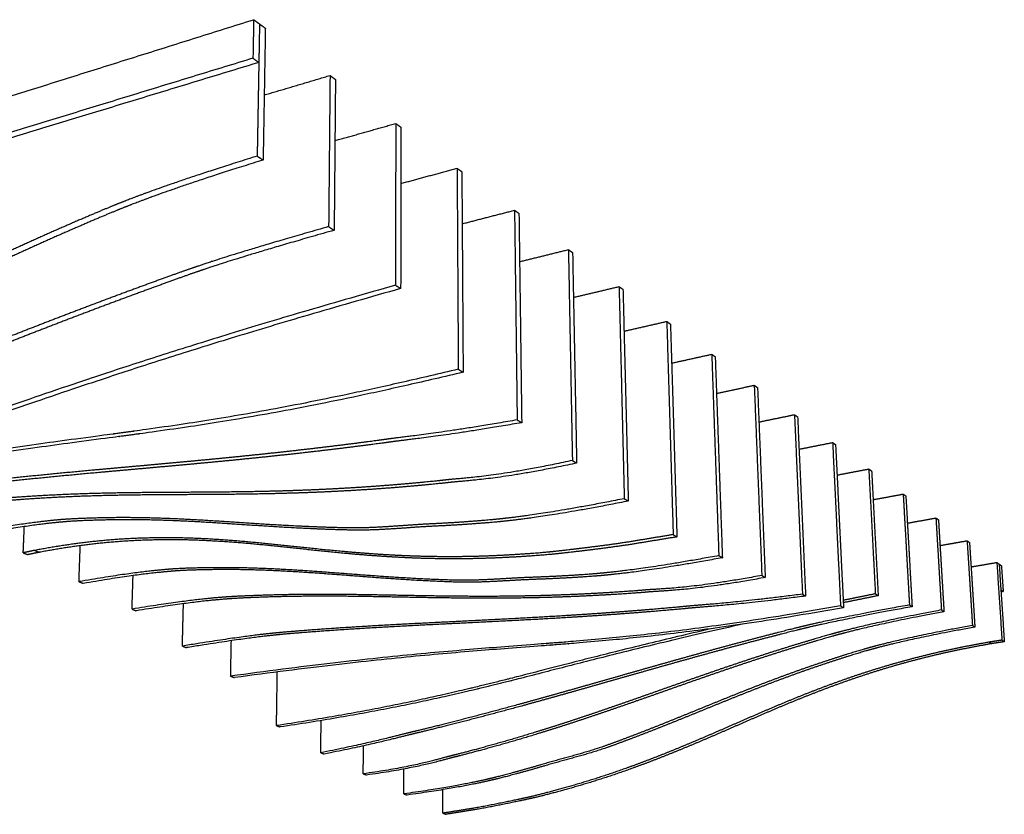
# Model space of a CAD drawing. Header units: centimetres. Extents: x 1837 to 3933, y 103 to 1041.
# Tile 12 of 34: x 2972 to 3052, y 219 to 283. Entities that reach past the tile are written whole.
import ezdxf

# ---------------------------------------------------------------- set-up
doc = ezdxf.new("R2010")
doc.units = ezdxf.units.CM
doc.layers.add('240x240$Visible$Curves$3D', color=7, linetype='Continuous', true_color=0x000000)

msp = doc.modelspace()

# ---------------------------------------------------------------- linework, layer by layer
at = {"layer": '240x240$Visible$Curves$3D'}
for points, weights, degree in [([(2933.374, 264.947), (2959.973, 273.305), (2991.421, 283.188)], [390.692442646, 360.57239986, 330.452357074], 2), ([(2991.421, 283.188), (2991.392, 281.632), (2991.363, 280.069)], [330.452357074, 329.692281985, 328.932206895], 2), ([(2991.421, 283.188), (2991.659, 283.014), (2991.896, 282.841)], [330.452357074, 330.938157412, 331.423957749], 2), ([(2991.896, 282.841), (2991.868, 281.289), (2991.84, 279.729)], [331.423957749, 330.663882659, 329.90380757], 2), ([(2991.896, 282.841), (2992.132, 282.668), (2992.368, 282.496)], [331.423957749, 331.909758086, 332.395558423], 2), ([(2992.368, 282.496), (2992.308, 278.976), (2992.247, 275.42), (2992.186, 271.826)], [332.395558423, 330.672721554, 328.949884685, 327.227047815], 3), ([(2991.363, 280.069), (2959.787, 270.406), (2933.098, 262.24)], [328.932206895, 359.052249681, 389.172292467], 2), ([(2991.363, 280.069), (2991.602, 279.899), (2991.84, 279.729)], [328.932206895, 329.418007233, 329.90380757], 2), ([(2991.84, 279.729), (2960.309, 270.122), (2933.647, 261.997)], [329.90380757, 360.023850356, 390.143893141], 2), ([(2991.84, 279.729), (2991.796, 277.22), (2991.751, 274.691), (2991.706, 272.144)], [329.903739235, 328.68764187, 327.471544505, 326.25544714], 3), ([(2992.276, 277.086), (2994.035, 277.61), (2995.812, 278.138), (2997.605, 278.671)], [348.421225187, 346.803805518, 345.18638585, 343.568966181], 3), ([(2997.605, 278.671), (2997.567, 274.639), (2997.53, 270.56), (2997.491, 266.431)], [343.568966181, 341.542099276, 339.51523237, 337.488365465], 3), ([(2997.605, 278.671), (2997.825, 278.51), (2998.044, 278.35)], [343.568966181, 344.054766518, 344.540566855], 2), ([(2998.044, 278.35), (2998.009, 274.328), (2997.974, 270.258), (2997.939, 266.139)], [344.540566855, 342.51369995, 340.486833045, 338.45996614], 3), ([(2998.001, 273.392), (2999.628, 273.853), (3001.269, 274.317), (3002.924, 274.786)], [360.28508718, 358.761382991, 357.237678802, 355.713974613], 3), ([(3002.924, 274.786), (3002.918, 270.477), (3002.912, 266.112), (3002.905, 261.692)], [355.713974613, 353.484421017, 351.254867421, 349.025313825], 3), ([(3002.924, 274.786), (3003.129, 274.636), (3003.334, 274.487)], [355.713974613, 356.19977495, 356.685575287], 2), ([(3003.334, 274.487), (3003.33, 270.187), (3003.327, 265.833), (3003.323, 261.424)], [356.685575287, 354.456021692, 352.226468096, 349.9969145], 3), ([(2991.706, 272.144), (2984.698, 269.963), (2981.908, 268.861), (2980.442, 268.282)], [326.25544714, 332.342933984, 334.709052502, 335.966441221], 3), ([(2991.706, 272.144), (2991.946, 271.985), (2992.186, 271.826)], [326.25544714, 326.741247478, 327.227047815], 2), ([(2992.186, 271.826), (2985.19, 269.657), (2982.405, 268.56), (2980.941, 267.983)], [327.227047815, 333.314534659, 335.680653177, 336.938041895], 3), ([(3003.33, 269.924), (3004.839, 270.332), (3006.359, 270.743), (3007.892, 271.158)], [372.179595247, 370.73939118, 369.299187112, 367.858983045], 3), ([(3007.892, 271.158), (3007.923, 265.818), (3007.954, 260.395), (3007.987, 254.886)], [367.858983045, 365.021369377, 362.18375571, 359.346142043], 3), ([(3007.892, 271.158), (3008.084, 271.018), (3008.275, 270.878)], [367.858983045, 368.344783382, 368.830583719], 2), ([(3008.275, 270.878), (3008.309, 265.55), (3008.344, 260.139), (3008.379, 254.643)], [368.830583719, 365.992970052, 363.155356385, 360.317742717], 3), ([(3008.302, 266.664), (3009.705, 267.027), (3011.119, 267.393), (3012.542, 267.761)], [384.100277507, 382.73484883, 381.369420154, 380.003991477], 3), ([(3012.542, 267.761), (3012.612, 262.194), (3012.683, 256.536), (3012.755, 250.786)], [380.003991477, 376.963691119, 373.923390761, 370.883090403], 3), ([(3012.542, 267.761), (3012.722, 267.63), (3012.901, 267.499)], [380.003991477, 380.489791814, 380.975592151], 2), ([(3012.901, 267.499), (3012.974, 261.944), (3013.048, 256.299), (3013.122, 250.561)], [380.975592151, 377.935291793, 374.894991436, 371.854691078], 3), ([(2997.491, 266.431), (2990.111, 264.334), (2987.654, 263.487), (2986.44, 263.069)], [337.488365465, 344.056472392, 346.222182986, 347.302968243], 3), ([(2997.491, 266.431), (2997.716, 266.285), (2997.939, 266.139)], [337.488365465, 337.974165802, 338.45996614], 2), ([(2997.939, 266.139), (2990.571, 264.054), (2988.118, 263.211), (2986.905, 262.795)], [338.45996614, 345.028073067, 347.193783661, 348.274568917], 3), ([(3012.952, 263.595), (3014.261, 263.92), (3015.578, 264.246), (3016.904, 264.575)], [396.04297468, 394.74498309, 393.446991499, 392.148999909], 3), ([(3016.904, 264.575), (3017.01, 258.975), (3017.116, 253.283), (3017.225, 247.498)], [392.148999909, 389.007356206, 385.865712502, 382.724068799], 3), ([(3016.904, 264.575), (3017.073, 264.452), (3017.242, 264.329)], [392.148999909, 392.634800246, 393.120600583], 2), ([(3017.242, 264.329), (3017.349, 258.74), (3017.459, 253.061), (3017.57, 247.289)], [393.120600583, 389.97895688, 386.837313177, 383.695669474], 3), ([(3002.905, 261.692), (2969.809, 252.309), (2967.471, 249.276), (2945.542, 244.262)], [349.025313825, 380.902992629, 381.944335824, 407.441219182], 3), ([(3002.905, 261.692), (3003.114, 261.558), (3003.323, 261.424)], [349.025313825, 349.511114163, 349.9969145], 2), ([(3017.312, 260.701), (3018.535, 260.993), (3019.766, 261.286), (3021.005, 261.581)], [408.004661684, 406.767777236, 405.530892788, 404.294008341], 3), ([(3021.005, 261.581), (3021.143, 255.949), (3021.284, 250.225), (3021.427, 244.408)], [404.294008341, 401.051021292, 397.808034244, 394.565047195], 3), ([(3021.005, 261.581), (3021.164, 261.465), (3021.322, 261.349)], [404.294008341, 404.779808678, 405.265609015], 2), ([(3003.323, 261.424), (2970.276, 252.087), (2967.943, 249.062), (2946.036, 244.073)], [349.9969145, 381.874593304, 382.915936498, 408.412819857], 3), ([(3021.322, 261.349), (3021.463, 255.729), (3021.606, 250.017), (3021.751, 244.212)], [405.265609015, 402.022621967, 398.779634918, 395.53664787], 3), ([(3021.407, 257.968), (3022.553, 258.231), (3023.706, 258.495), (3024.866, 258.761)], [419.983056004, 418.801709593, 417.620363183, 416.439016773], 3), ([(3024.866, 258.761), (3025.036, 253.099), (3025.208, 247.346), (3025.384, 241.497)], [416.439016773, 413.094686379, 409.750355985, 406.406025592], 3), ([(3024.866, 258.761), (3025.016, 258.651), (3025.165, 258.542)], [416.439016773, 416.92481711, 417.410617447], 2), ([(3025.165, 258.542), (3025.337, 252.892), (3025.511, 247.151), (3025.689, 241.315)], [417.410617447, 414.066287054, 410.72195666, 407.377626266], 3), ([(3025.261, 255.384), (3026.338, 255.622), (3027.42, 255.86), (3028.508, 256.1)], [431.975527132, 430.84502649, 429.714525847, 428.584025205], 3), ([(3028.508, 256.1), (3028.696, 250.749), (3028.886, 245.314), (3029.08, 239.796)], [428.584025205, 425.341038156, 422.098051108, 418.855064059], 3), ([(3028.508, 256.1), (3028.649, 255.997), (3028.79, 255.894)], [428.584025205, 429.069825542, 429.555625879], 2), ([(3028.79, 255.894), (3028.98, 250.553), (3029.172, 245.13), (3029.368, 239.623)], [429.555625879, 426.312638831, 423.069651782, 419.826664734], 3), ([(3007.987, 254.886), (2982.07, 248.7), (2979.888, 250.644), (2951.785, 245.064)], [359.346142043, 384.569134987, 388.30207249, 421.410407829], 3), ([(3008.379, 254.643), (2982.502, 248.489), (2980.322, 250.43), (2952.249, 244.88)], [360.317742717, 385.540735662, 389.273673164, 422.382008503], 3), ([(3007.987, 254.886), (3008.183, 254.764), (3008.379, 254.643)], [359.346142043, 359.83194238, 360.317742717], 2), ([(3028.896, 252.937), (3029.909, 253.153), (3030.927, 253.369), (3031.95, 253.587)], [443.980623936, 442.896760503, 441.81289707, 440.729033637], 3), ([(3031.95, 253.587), (3032.151, 248.529), (3032.355, 243.399), (3032.563, 238.193)], [440.729033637, 437.587389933, 434.44574623, 431.304102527], 3), ([(3031.95, 253.587), (3032.083, 253.489), (3032.217, 253.392)], [440.729033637, 441.214833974, 441.700634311], 2), ([(3032.217, 253.392), (3032.42, 248.344), (3032.625, 243.223), (3032.834, 238.028)], [441.700634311, 438.558990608, 435.417346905, 432.275703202], 3), ([(3032.328, 250.617), (3033.283, 250.813), (3034.243, 251.01), (3035.206, 251.208)], [455.997033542, 454.956036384, 453.915039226, 452.874042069], 3), ([(3035.206, 251.208), (3035.418, 246.431), (3035.633, 241.589), (3035.85, 236.68)], [452.874042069, 449.833741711, 446.793441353, 443.753140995], 3), ([(3035.206, 251.208), (3035.333, 251.116), (3035.459, 251.023)], [452.874042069, 453.359842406, 453.845642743], 2), ([(3012.755, 250.786), (3006.14, 249.632), (3003.502, 249.412), (3002.136, 249.212)], [370.883090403, 377.299408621, 380.050137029, 381.443620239], 3), ([(3013.122, 250.561), (3006.519, 249.414), (3003.884, 249.196), (3002.52, 248.998)], [371.854691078, 378.271009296, 381.021737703, 382.415220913], 3), ([(3012.755, 250.786), (3012.939, 250.673), (3013.122, 250.561)], [370.883090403, 371.36889074, 371.854691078], 2), ([(3035.459, 251.023), (3035.672, 246.255), (3035.888, 241.422), (3036.107, 236.523)], [453.845642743, 450.805342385, 447.765042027, 444.724741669], 3), ([(3035.576, 248.414), (3036.478, 248.593), (3037.384, 248.773), (3038.293, 248.954)], [468.02305398, 467.021719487, 466.020384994, 465.019050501], 3), ([(3038.293, 248.954), (3038.505, 244.6), (3038.718, 240.193), (3038.935, 235.731)], [465.019050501, 462.181436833, 459.343823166, 456.506209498], 3), ([(3038.293, 248.954), (3038.413, 248.866), (3038.533, 248.778)], [465.019050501, 465.504850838, 465.990651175], 2), ([(3038.533, 248.778), (3038.746, 244.433), (3038.96, 240.034), (3039.178, 235.58)], [465.990651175, 463.153037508, 460.31542384, 457.477810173], 3), ([(3017.225, 247.498), (3010.803, 246.111), (3008.257, 246.078), (3006.915, 245.916)], [382.724068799, 388.895987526, 391.679934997, 393.084202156], 3), ([(3017.57, 247.289), (3011.159, 245.908), (3008.616, 245.877), (3007.276, 245.717)], [383.695669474, 389.867588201, 392.651535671, 394.05580283], 3), ([(3017.225, 247.498), (3017.398, 247.393), (3017.57, 247.289)], [382.724068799, 383.209869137, 383.695669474], 2), ([(3038.653, 246.32), (3039.507, 246.484), (3040.363, 246.649), (3041.223, 246.814)], [480.057723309, 479.093168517, 478.128613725, 477.164058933], 3), ([(3041.223, 246.814), (3041.398, 243.475), (3041.575, 240.105), (3041.754, 236.703)], [477.164058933, 474.934505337, 472.704951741, 470.475398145], 3), ([(3041.223, 246.814), (3041.337, 246.731), (3041.451, 246.647)], [477.164058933, 477.64985927, 478.135659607], 2), ([(3041.451, 246.647), (3041.627, 243.315), (3041.805, 239.951), (3041.984, 236.555)], [478.135659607, 475.906106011, 473.676552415, 471.44699882], 3), ([(3041.573, 244.327), (3042.382, 244.478), (3043.193, 244.629), (3044.007, 244.78)], [492.100343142, 491.169917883, 490.239492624, 489.309067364], 3), ([(3044.007, 244.78), (3044.174, 241.814), (3044.342, 238.822), (3044.512, 235.805)], [489.309067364, 487.282200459, 485.255333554, 483.228466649], 3), ([(3044.007, 244.78), (3044.116, 244.701), (3044.224, 244.622)], [489.309067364, 489.794867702, 490.280668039], 2), ([(3021.427, 244.408), (3015.201, 243.176), (3012.753, 242.923), (3011.433, 242.774)], [394.565047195, 400.694990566, 403.284661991, 404.688754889], 3), ([(3021.751, 244.212), (3015.535, 242.987), (3013.091, 242.735), (3011.773, 242.588)], [395.53664787, 401.666591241, 404.256262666, 405.660355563], 3), ([(3021.427, 244.408), (3021.589, 244.31), (3021.751, 244.212)], [394.565047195, 395.050847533, 395.53664787], 2), ([(3044.224, 244.622), (3044.391, 241.661), (3044.56, 238.674), (3044.731, 235.663)], [490.280668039, 488.253801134, 486.226934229, 484.200067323], 3), ([(2975.731, 242.702), (2974.664, 242.607), (2972.72, 242.433), (2967.972, 241.538)], [449.428007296, 450.853016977, 453.474498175, 459.66961334], 3), ([(2976.114, 242.534), (2975.049, 242.44), (2973.106, 242.267), (2968.363, 241.377)], [450.399607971, 451.824617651, 454.44609885, 460.641214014], 3), ([(3011.433, 242.774), (3010.414, 242.66), (3008.078, 242.474), (3005.809, 242.367)], [404.688754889, 405.779560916, 408.344490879, 410.908817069], 3), ([(3011.773, 242.588), (3010.755, 242.474), (3008.423, 242.29), (3006.158, 242.184)], [405.660355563, 406.75116159, 409.316091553, 411.880417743], 3), ([(3044.348, 242.429), (3045.115, 242.567), (3045.884, 242.706), (3046.657, 242.845)], [504.149950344, 503.251325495, 502.352700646, 501.454075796], 3), ([(3046.657, 242.845), (3046.804, 240.38), (3046.952, 237.897), (3047.102, 235.397)], [501.454075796, 499.731238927, 498.008402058, 496.285565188], 3), ([(3046.657, 242.845), (3046.76, 242.77), (3046.863, 242.695)], [501.454075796, 501.939876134, 502.425676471], 2), ([(3046.863, 242.695), (3047.011, 240.233), (3047.16, 237.755), (3047.31, 235.259)], [502.425676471, 500.702839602, 498.980002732, 497.257165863], 3), ([(2972.765, 240.028), (2972.796, 240.735), (2972.826, 241.441), (2972.857, 242.145)], [472.118651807, 472.584009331, 473.049366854, 473.514724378], 3), ([(3021.689, 240.887), (3019.372, 240.536), (3017.005, 240.27), (3015.709, 240.124)], [410.140842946, 412.53522916, 415.0624893, 416.459361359], 3), ([(3025.384, 241.497), (3024.145, 241.293), (3022.913, 241.089), (3021.689, 240.887)], [406.406025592, 407.65096471, 408.895903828, 410.140842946], 3), ([(3025.689, 241.315), (3024.452, 241.111), (3023.222, 240.909), (3022, 240.708)], [407.377626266, 408.622565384, 409.867504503, 411.112443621], 3), ([(3025.384, 241.497), (3025.537, 241.406), (3025.689, 241.315)], [406.406025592, 406.891825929, 407.377626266], 2), ([(3046.988, 240.618), (3047.716, 240.745), (3048.447, 240.873), (3049.181, 241.002)], [516.205933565, 515.336983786, 514.468034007, 513.599084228], 3), ([(3049.181, 241.002), (3049.324, 238.731), (3049.468, 236.446), (3049.614, 234.146)], [513.599084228, 511.977590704, 510.35609718, 508.734603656], 3), ([(3049.181, 241.002), (3049.279, 240.93), (3049.377, 240.858)], [513.599084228, 514.084884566, 514.570684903], 2), ([(3049.377, 240.858), (3049.521, 238.591), (3049.666, 236.31), (3049.812, 234.014)], [514.570684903, 512.949191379, 511.327697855, 509.70620433], 3), ([(2973.7, 240.224), (2973.388, 240.159), (2973.076, 240.093), (2972.765, 240.028)], [470.888232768, 471.298372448, 471.708512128, 472.118651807], 3), ([(2972.765, 240.028), (2972.951, 239.951), (2973.136, 239.874)], [472.118651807, 472.604452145, 473.090252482], 2), ([(2974.07, 240.069), (2973.758, 240.004), (2973.447, 239.939), (2973.136, 239.874)], [471.859833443, 472.269973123, 472.680112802, 473.090252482], 3), ([(2973.7, 240.224), (2973.885, 240.147), (2974.07, 240.069)], [470.888232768, 471.374033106, 471.859833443], 2), ([(2977.279, 237.691), (2977.315, 238.664), (2977.35, 239.635), (2977.386, 240.603)], [483.959630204, 484.614278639, 485.268927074, 485.923575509], 3), ([(3022, 240.708), (3019.687, 240.358), (3017.324, 240.094), (3016.03, 239.949)], [411.112443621, 413.506829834, 416.034089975, 417.430962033], 3), ([(3029.08, 239.796), (3023.1, 238.702), (3020.743, 238.489), (3019.471, 238.364)], [418.855064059, 424.98500743, 427.574678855, 428.978771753], 3), ([(3029.368, 239.623), (3023.397, 238.533), (3021.044, 238.323), (3019.774, 238.198)], [419.826664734, 425.956608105, 428.54627953, 429.950372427], 3), ([(3029.08, 239.796), (3029.224, 239.709), (3029.368, 239.623)], [418.855064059, 419.340864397, 419.826664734], 2), ([(3049.502, 238.888), (3050.195, 239.006), (3050.891, 239.125), (3051.588, 239.244)], [528.267409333, 527.426303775, 526.585198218, 525.74409266], 3), ([(3051.588, 239.244), (3051.726, 237.159), (3051.866, 235.063), (3052.005, 232.954)], [525.74409266, 524.223942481, 522.703792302, 521.183642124], 3), ([(3051.588, 239.244), (3051.682, 239.175), (3051.776, 239.106)], [525.74409266, 526.229892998, 526.715693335], 2), ([(2984.841, 238.712), (2983.801, 238.634), (2981.906, 238.49), (2977.279, 237.691)], [473.71802416, 475.143033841, 477.764515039, 483.959630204], 3), ([(2985.186, 238.561), (2984.148, 238.483), (2982.254, 238.341), (2977.631, 237.545)], [474.689624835, 476.114634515, 478.736115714, 484.931230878], 3), ([(3019.471, 238.364), (3018.489, 238.267), (3016.237, 238.118), (3014.047, 238.042)], [428.978771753, 430.06957778, 432.634507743, 435.198833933], 3), ([(3051.776, 239.106), (3051.915, 237.026), (3052.054, 234.933), (3052.194, 232.827)], [526.715693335, 525.195543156, 523.675392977, 522.155242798], 3), ([(3051.776, 239.106), (3051.87, 239.038), (3051.963, 238.97)], [526.715693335, 527.201493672, 527.687294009], 2), ([(3051.963, 238.97), (3052.032, 237.933), (3052.102, 236.892)], [527.687294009, 526.92721892, 526.167143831], 2), ([(2977.279, 237.691), (2977.455, 237.618), (2977.631, 237.545)], [483.959630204, 484.445430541, 484.931230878], 2), ([(2981.576, 235.466), (2981.604, 236.373), (2981.632, 237.277), (2981.66, 238.179)], [495.8006086, 496.423517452, 497.046426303, 497.669335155], 3), ([(3019.774, 238.198), (3018.793, 238.102), (3016.544, 237.954), (3014.357, 237.879)], [429.950372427, 431.041178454, 433.606108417, 436.170434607], 3), ([(3032.563, 238.193), (3026.638, 237.091), (3024.272, 237.119), (3023.027, 237.004)], [431.304102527, 437.476021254, 440.259968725, 441.664235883], 3), ([(3032.834, 238.028), (3026.919, 236.931), (3024.556, 236.96), (3023.313, 236.845)], [432.275703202, 438.447621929, 441.231569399, 442.635836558], 3), ([(3032.563, 238.193), (3032.699, 238.111), (3032.834, 238.028)], [431.304102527, 431.789902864, 432.275703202], 2), ([(3051.915, 237.026), (3052.008, 236.959), (3052.102, 236.892)], [525.195543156, 525.681343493, 526.167143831], 2), ([(3052.102, 236.892), (3052.014, 236.878), (3051.925, 236.863)], [526.167143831, 526.273453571, 526.379763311], 2), ([(2989.14, 236.444), (2988.114, 236.367), (2986.199, 236.223), (2981.576, 235.466)], [485.44378702, 486.862308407, 489.53164182, 495.8006086], 3), ([(2989.468, 236.301), (2988.443, 236.225), (2986.531, 236.082), (2981.912, 235.328)], [486.415387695, 487.833909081, 490.503242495, 496.772209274], 3), ([(3035.85, 236.68), (3029.977, 235.914), (3027.618, 235.812), (3026.398, 235.687)], [443.753140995, 450.169459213, 452.92018762, 454.31367083], 3), ([(3036.107, 236.523), (3030.243, 235.761), (3027.888, 235.661), (3026.669, 235.536)], [444.724741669, 451.141059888, 453.891788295, 455.285271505], 3), ([(3035.85, 236.68), (3035.979, 236.601), (3036.107, 236.523)], [443.753140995, 444.238941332, 444.724741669], 2), ([(3041.754, 236.703), (3040.857, 236.523), (3039.989, 236.347), (3039.149, 236.175)], [470.475398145, 471.448770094, 472.393391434, 473.310836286], 3), ([(3041.984, 236.555), (3041.008, 236.359), (3040.067, 236.169), (3039.158, 235.983)], [471.44699882, 472.507685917, 473.534232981, 474.528676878], 3), ([(3041.754, 236.703), (3041.869, 236.628), (3041.984, 236.555)], [470.475398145, 470.961198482, 471.44699882], 2), ([(2981.576, 235.466), (2981.745, 235.397), (2981.912, 235.328)], [495.8006086, 496.286408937, 496.772209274], 2), ([(2985.652, 232.476), (2985.681, 233.622), (2985.709, 234.765), (2985.738, 235.904)], [507.033526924, 507.835855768, 508.638184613, 509.440513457], 3), ([(3038.935, 235.731), (3016.625, 231.796), (3014.614, 233.48), (2989.559, 230.042)], [456.506209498, 481.729202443, 485.462139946, 518.570475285], 3), ([(3039.178, 235.58), (3016.9, 231.661), (3014.892, 233.343), (2989.866, 229.92)], [457.477810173, 482.700803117, 486.43374062, 519.542075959], 3), ([(3044.512, 235.805), (3038.697, 234.743), (3036.754, 234.278), (3035.791, 234.047)], [483.228466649, 489.796573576, 491.96228417, 493.043069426], 3), ([(3044.731, 235.663), (3038.924, 234.605), (3036.984, 234.141), (3036.022, 233.911)], [484.200067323, 490.76817425, 492.933884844, 494.014670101], 3), ([(3047.102, 235.397), (3041.795, 234.399), (3039.677, 233.835), (3038.56, 233.538)], [496.285565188, 502.373052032, 504.73917055, 505.996559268], 3), ([(3047.31, 235.259), (3042.011, 234.265), (3039.896, 233.703), (3038.78, 233.406)], [497.257165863, 503.344652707, 505.710771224, 506.968159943], 3), ([(3038.935, 235.731), (3039.057, 235.655), (3039.178, 235.58)], [456.506209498, 456.992009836, 457.477810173], 2), ([(3044.512, 235.805), (3044.621, 235.734), (3044.731, 235.663)], [483.228466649, 483.714266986, 484.200067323], 2), ([(3047.102, 235.397), (3047.206, 235.328), (3047.31, 235.259)], [496.285565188, 496.771365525, 497.257165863], 2), ([(3028.64, 233.91), (3012.93, 230.332), (3008.755, 228.376), (2993.272, 226.035)], [485.021563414, 503.521453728, 507.986513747, 528.891303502], 3), ([(3031.007, 234.247), (3013.531, 230.37), (3009.705, 228.356), (2993.566, 225.923)], [483.596434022, 504.148365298, 508.083922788, 529.862904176], 3), ([(3049.614, 234.146), (3044.464, 233.201), (3042.429, 232.655), (3041.331, 232.36)], [508.734603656, 514.755237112, 517.061783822, 518.315598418], 3), ([(3049.812, 234.014), (3044.669, 233.072), (3042.638, 232.528), (3041.541, 232.234)], [509.70620433, 515.726837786, 518.033384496, 519.287199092], 3), ([(3049.614, 234.146), (3049.713, 234.08), (3049.812, 234.014)], [508.734603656, 509.220403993, 509.70620433], 2), ([(2993.128, 233.525), (2992.272, 233.441), (2990.567, 233.272), (2985.652, 232.476)], [496.78789494, 497.966363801, 500.327815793, 507.033526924], 3), ([(2993.441, 233.392), (2992.585, 233.307), (2990.882, 233.14), (2985.973, 232.346)], [497.759495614, 498.937964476, 501.299416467, 508.005127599], 3), ([(2989.559, 230.042), (2989.578, 231), (2989.597, 231.956), (2989.616, 232.91)], [518.570475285, 519.254170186, 519.937865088, 520.62155999], 3), ([(3052.005, 232.954), (3051.662, 232.9), (3051.319, 232.847), (3050.976, 232.794)], [521.183642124, 521.593781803, 522.003921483, 522.414061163], 3), ([(3050.976, 232.794), (3051.071, 232.731), (3051.166, 232.668)], [522.414061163, 522.8998615, 523.385661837], 2), ([(3052.194, 232.827), (3051.851, 232.774), (3051.508, 232.721), (3051.166, 232.668)], [522.155242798, 522.565382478, 522.975522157, 523.385661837], 3), ([(3052.005, 232.954), (3052.1, 232.891), (3052.194, 232.827)], [521.183642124, 521.669442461, 522.155242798], 2), ([(2985.652, 232.476), (2985.812, 232.411), (2985.973, 232.346)], [507.033526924, 507.519327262, 508.005127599], 2), ([(2993.272, 226.035), (2993.293, 227.489), (2993.314, 228.938), (2993.335, 230.381)], [528.891303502, 529.944235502, 530.997167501, 532.050099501], 3), ([(2989.559, 230.042), (2989.712, 229.981), (2989.866, 229.92)], [518.570475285, 519.056275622, 519.542075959], 2), ([(2996.858, 223.837), (2996.867, 224.709), (2996.875, 225.578), (2996.883, 226.446)], [540.428251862, 541.070553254, 541.712854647, 542.355156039], 3), ([(2993.272, 226.035), (2993.419, 225.979), (2993.566, 225.923)], [528.891303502, 529.377103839, 529.862904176], 2), ([(3004.186, 225.503), (3003.204, 225.277), (3001.342, 224.729), (2996.858, 223.837)], [530.641948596, 531.93008982, 534.303984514, 540.428251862], 3), ([(3004.458, 225.392), (3003.478, 225.167), (3001.618, 224.621), (2997.139, 223.731)], [531.613549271, 532.901690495, 535.275585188, 541.399852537], 3), ([(3000.297, 222.136), (3000.301, 222.891), (3000.304, 223.644), (3000.308, 224.395)], [552.269230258, 552.835929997, 553.402629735, 553.969329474], 3), ([(2996.858, 223.837), (2996.999, 223.784), (2997.139, 223.731)], [540.428251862, 540.9140522, 541.399852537], 2), ([(3007.448, 223.599), (3006.481, 223.368), (3004.679, 222.737), (3000.297, 222.136)], [542.499494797, 543.776073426, 546.022469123, 552.269230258], 3), ([(3007.709, 223.494), (3006.743, 223.264), (3004.943, 222.634), (3000.566, 222.036)], [543.471095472, 544.7476741, 546.994069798, 553.240830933], 3), ([(3003.591, 220.507), (3003.592, 221.18), (3003.592, 221.851), (3003.592, 222.521)], [564.110208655, 564.625032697, 565.139856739, 565.654680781], 3), ([(3014.751, 222.885), (3013.037, 222.375), (3011.306, 221.918), (3010.562, 221.746)], [548.928977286, 551.102585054, 553.3562306, 554.349876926], 3), ([(3014.996, 222.783), (3013.284, 222.274), (3011.555, 221.818), (3010.811, 221.647)], [549.900577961, 552.074185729, 554.327831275, 555.321477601], 3), ([(3000.297, 222.136), (3000.432, 222.086), (3000.566, 222.036)], [552.269230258, 552.755030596, 553.240830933], 2), ([(3010.562, 221.746), (3009.607, 221.526), (3007.866, 221.109), (3003.591, 220.507)], [554.349876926, 555.628905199, 557.965440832, 564.110208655], 3), ([(3010.811, 221.647), (3009.858, 221.427), (3008.119, 221.012), (3003.849, 220.412)], [555.321477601, 556.600505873, 558.937041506, 565.081809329], 3), ([(3006.75, 218.945), (3006.748, 219.581), (3006.745, 220.216), (3006.743, 220.85)], [575.951187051, 576.447185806, 576.943184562, 577.439183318], 3), ([(3003.591, 220.507), (3003.72, 220.459), (3003.849, 220.412)], [564.110208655, 564.596008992, 565.081809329], 2), ([(3013.53, 220.207), (3012.59, 220.003), (3010.899, 219.637), (3009.276, 219.352)], [566.398037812, 567.682348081, 570.005958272, 572.306810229], 3), ([(3013.77, 220.112), (3012.83, 219.909), (3011.142, 219.544), (3009.52, 219.26)], [567.369638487, 568.653948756, 570.977558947, 573.278410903], 3), ([(3009.276, 219.352), (3008.43, 219.216), (3007.588, 219.08), (3006.75, 218.945)], [572.306810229, 573.521602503, 574.736394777, 575.951187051], 3), ([(3009.52, 219.26), (3008.675, 219.124), (3007.834, 218.989), (3006.997, 218.854)], [573.278410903, 574.493203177, 575.707995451, 576.922787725], 3), ([(3006.75, 218.945), (3006.874, 218.899), (3006.997, 218.854)], [575.951187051, 576.436987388, 576.922787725], 2)]:
    msp.add_rational_spline(points, weights, degree=degree, dxfattribs=at)
for points, weights, knots in [([(2980.442, 268.282), (2979.336, 267.845), (2976.771, 266.754), (2974.273, 265.638), (2971.751, 264.511), (2969.268, 263.347), (2966.815, 262.17), (2964.379, 261), (2961.974, 259.819), (2959.597, 258.666), (2957.251, 257.528), (2954.936, 256.421), (2952.641, 255.367), (2950.393, 254.334), (2948.17, 253.356), (2945.972, 252.442), (2943.844, 251.558), (2941.72, 250.726), (2940.824, 250.401)], [335.966441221, 336.920882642, 339.114037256, 341.248669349, 343.431459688, 345.576748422, 347.707407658, 349.850281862, 351.975541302, 354.110642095, 356.243919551, 358.382675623, 360.554956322, 362.709268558, 364.890534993, 367.107460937, 369.278735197, 371.504800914, 372.46937675], [56.388095, 56.388095, 56.388095, 56.388095, 63.306388, 63.306388, 63.306388, 70.348756, 70.348756, 70.348756, 77.434445, 77.434445, 77.434445, 84.509045, 84.509045, 84.509045, 91.529243, 91.529243, 91.529243, 98.42969, 98.42969, 98.42969, 98.42969]), ([(2980.941, 267.983), (2979.836, 267.549), (2977.275, 266.463), (2974.781, 265.352), (2972.263, 264.23), (2969.784, 263.071), (2967.335, 261.899), (2964.902, 260.734), (2962.501, 259.557), (2960.128, 258.409), (2957.784, 257.276), (2955.473, 256.173), (2953.181, 255.124), (2950.935, 254.095), (2948.715, 253.121), (2946.519, 252.211), (2944.394, 251.331), (2942.272, 250.502), (2941.377, 250.179)], [336.938041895, 337.892483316, 340.08563793, 342.220270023, 344.403060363, 346.548349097, 348.679008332, 350.821882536, 352.947141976, 355.08224277, 357.215520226, 359.354276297, 361.526556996, 363.680869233, 365.862135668, 368.079061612, 370.250335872, 372.476401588, 373.440977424], [56.388095, 56.388095, 56.388095, 56.388095, 63.306388, 63.306388, 63.306388, 70.348756, 70.348756, 70.348756, 77.434445, 77.434445, 77.434445, 84.509045, 84.509045, 84.509045, 91.529243, 91.529243, 91.529243, 98.42969, 98.42969, 98.42969, 98.42969]), ([(2986.44, 263.069), (2985.259, 262.662), (2982.77, 261.761), (2980.337, 260.854), (2977.883, 259.939), (2975.46, 259.01), (2973.068, 258.079), (2970.686, 257.153), (2968.334, 256.225), (2966.01, 255.312), (2963.716, 254.41), (2961.448, 253.523), (2959.207, 252.663), (2957.012, 251.821), (2954.841, 251.006), (2952.697, 250.226), (2950.621, 249.471), (2948.552, 248.742), (2947.688, 248.455)], [347.302968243, 348.359719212, 350.586143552, 352.775970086, 355.013157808, 357.234739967, 359.448087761, 361.679370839, 363.902629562, 366.128129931, 368.353040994, 370.580390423, 372.818732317, 375.038502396, 377.269326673, 379.515879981, 381.715718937, 383.950526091, 384.901847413], [-35.408816, -35.408816, -35.408816, -35.408816, -28.579541, -28.579541, -28.579541, -21.6253, -21.6253, -21.6253, -14.615164, -14.615164, -14.615164, -7.606891, -7.606891, -7.606891, -0.656683, -0.656683, -0.656683, 6.168906, 6.168906, 6.168906, 6.168906]), ([(2986.905, 262.795), (2985.727, 262.39), (2983.242, 261.493), (2980.812, 260.59), (2978.362, 259.68), (2975.942, 258.754), (2973.554, 257.828), (2971.175, 256.905), (2968.827, 255.982), (2966.506, 255.072), (2964.215, 254.174), (2961.95, 253.291), (2959.712, 252.435), (2957.519, 251.597), (2955.351, 250.785), (2953.209, 250.008), (2951.136, 249.256), (2949.069, 248.531), (2948.206, 248.244)], [348.274568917, 349.331319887, 351.557744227, 353.747570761, 355.984758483, 358.206340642, 360.419688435, 362.650971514, 364.874230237, 367.099730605, 369.324641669, 371.551991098, 373.790332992, 376.01010307, 378.240927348, 380.487480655, 382.687319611, 384.922126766, 385.873448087], [-35.408816, -35.408816, -35.408816, -35.408816, -28.579541, -28.579541, -28.579541, -21.6253, -21.6253, -21.6253, -14.615164, -14.615164, -14.615164, -7.606891, -7.606891, -7.606891, -0.656683, -0.656683, -0.656683, 6.168906, 6.168906, 6.168906, 6.168906]), ([(3002.136, 249.212), (3001.134, 249.066), (2998.778, 248.763), (2996.474, 248.491), (2994.152, 248.217), (2991.861, 247.972), (2989.602, 247.747), (2987.353, 247.524), (2985.134, 247.319), (2982.944, 247.122), (2980.781, 246.926), (2978.646, 246.737), (2976.536, 246.538), (2974.468, 246.342), (2972.424, 246.138), (2970.402, 245.912), (2968.446, 245.694), (2966.491, 245.454), (2965.579, 245.324)], [381.443620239, 382.472738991, 384.936391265, 387.389535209, 389.894772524, 392.412197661, 394.936944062, 397.482813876, 400.036461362, 402.591666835, 405.147549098, 407.705033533, 410.256957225, 412.78836829, 415.314715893, 417.829419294, 420.290886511, 422.765582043, 423.917844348], [-6.168906, -6.168906, -6.168906, -6.168906, 0.656683, 0.656683, 0.656683, 7.606891, 7.606891, 7.606891, 14.615164, 14.615164, 14.615164, 21.6253, 21.6253, 21.6253, 28.579541, 28.579541, 28.579541, 35.408816, 35.408816, 35.408816, 35.408816]), ([(3002.52, 248.998), (3001.52, 248.853), (2999.167, 248.552), (2996.867, 248.282), (2994.548, 248.01), (2992.26, 247.767), (2990.004, 247.544), (2987.758, 247.322), (2985.542, 247.12), (2983.355, 246.924), (2981.194, 246.73), (2979.061, 246.542), (2976.954, 246.345), (2974.888, 246.151), (2972.846, 245.948), (2970.826, 245.724), (2968.872, 245.508), (2966.919, 245.269), (2966.008, 245.14)], [382.415220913, 383.444339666, 385.90799194, 388.361135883, 390.866373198, 393.383798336, 395.908544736, 398.454414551, 401.008062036, 403.56326751, 406.119149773, 408.676634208, 411.2285579, 413.759968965, 416.286316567, 418.801019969, 421.262487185, 423.737182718, 424.889445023], [-6.168906, -6.168906, -6.168906, -6.168906, 0.656683, 0.656683, 0.656683, 7.606891, 7.606891, 7.606891, 14.615164, 14.615164, 14.615164, 21.6253, 21.6253, 21.6253, 28.579541, 28.579541, 28.579541, 35.408816, 35.408816, 35.408816, 35.408816]), ([(3006.915, 245.916), (3005.907, 245.795), (3003.568, 245.574), (3001.287, 245.408), (2998.987, 245.24), (2996.724, 245.125), (2994.495, 245.053), (2992.275, 244.98), (2990.095, 244.949), (2987.941, 244.933), (2985.812, 244.916), (2983.712, 244.913), (2981.634, 244.887), (2979.594, 244.861), (2977.578, 244.812), (2975.576, 244.716), (2973.641, 244.624), (2971.699, 244.487), (2970.874, 244.402)], [393.084202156, 394.145258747, 396.664140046, 399.179443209, 401.747631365, 404.336906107, 406.944221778, 409.573284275, 412.213212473, 414.864210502, 417.51747437, 420.176258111, 422.825284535, 425.459210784, 428.080111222, 430.683849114, 433.230141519, 435.787001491, 436.863753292], [-98.42969, -98.42969, -98.42969, -98.42969, -91.529243, -91.529243, -91.529243, -84.509045, -84.509045, -84.509045, -77.434445, -77.434445, -77.434445, -70.348756, -70.348756, -70.348756, -63.306388, -63.306388, -63.306388, -56.388095, -56.388095, -56.388095, -56.388095]), ([(3007.276, 245.717), (3006.27, 245.596), (3003.934, 245.377), (3001.656, 245.212), (2999.36, 245.046), (2997.1, 244.933), (2994.873, 244.862), (2992.657, 244.791), (2990.479, 244.761), (2988.327, 244.746), (2986.201, 244.73), (2984.103, 244.729), (2982.028, 244.703), (2979.99, 244.678), (2977.976, 244.631), (2975.976, 244.536), (2974.043, 244.445), (2972.103, 244.31), (2971.279, 244.225)], [394.05580283, 395.116859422, 397.635740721, 400.151043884, 402.719232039, 405.308506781, 407.915822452, 410.544884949, 413.184813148, 415.835811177, 418.489075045, 421.147858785, 423.796885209, 426.430811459, 429.051711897, 431.655449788, 434.201742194, 436.758602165, 437.835353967], [-98.42969, -98.42969, -98.42969, -98.42969, -91.529243, -91.529243, -91.529243, -84.509045, -84.509045, -84.509045, -77.434445, -77.434445, -77.434445, -70.348756, -70.348756, -70.348756, -63.306388, -63.306388, -63.306388, -56.388095, -56.388095, -56.388095, -56.388095]), ([(3005.809, 242.367), (3003.531, 242.259), (3001.301, 242.003), (2999.1, 242.042), (2996.911, 242.081), (2994.757, 242.185), (2992.641, 242.315), (2990.543, 242.443), (2988.476, 242.597), (2986.427, 242.707), (2984.415, 242.816), (2982.425, 242.883), (2980.438, 242.872), (2978.513, 242.861), (2976.57, 242.777), (2975.731, 242.702)], [410.908817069, 413.516543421, 416.013893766, 418.680710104, 421.36712857, 424.085241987, 426.80567649, 429.53870429, 432.281461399, 435.009283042, 437.721961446, 440.411054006, 443.077160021, 445.692033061, 448.313700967, 449.428007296], [-90.790254, -90.790254, -90.790254, -90.790254, -83.716814, -83.716814, -83.716814, -76.576004, -76.576004, -76.576004, -69.408259, -69.408259, -69.408259, -62.287703, -62.287703, -62.287703, -55.260494, -55.260494, -55.260494, -55.260494]), ([(3006.158, 242.184), (3003.883, 242.078), (3001.655, 241.823), (2999.457, 241.863), (2997.271, 241.903), (2995.12, 242.009), (2993.006, 242.139), (2990.91, 242.268), (2988.846, 242.422), (2986.799, 242.534), (2984.789, 242.643), (2982.801, 242.711), (2980.817, 242.701), (2978.894, 242.692), (2976.952, 242.609), (2976.114, 242.534)], [411.880417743, 414.488144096, 416.985494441, 419.652310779, 422.338729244, 425.056842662, 427.777277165, 430.510304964, 433.253062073, 435.980883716, 438.693562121, 441.382654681, 444.048760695, 446.663633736, 449.285301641, 450.399607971], [-90.790254, -90.790254, -90.790254, -90.790254, -83.716814, -83.716814, -83.716814, -76.576004, -76.576004, -76.576004, -69.408259, -69.408259, -69.408259, -62.287703, -62.287703, -62.287703, -55.260494, -55.260494, -55.260494, -55.260494]), ([(3015.709, 240.124), (3014.682, 240.009), (3012.356, 239.835), (3010.103, 239.756), (3007.848, 239.678), (3005.65, 239.695), (3003.478, 239.793), (3001.314, 239.891), (2999.176, 240.069), (2997.09, 240.278), (2995.014, 240.486), (2992.971, 240.725), (2990.941, 240.909), (2988.955, 241.088), (2986.989, 241.213), (2985.019, 241.238), (2983.103, 241.261), (2981.162, 241.19), (2979.26, 241.015), (2977.372, 240.841), (2975.563, 240.569), (2973.7, 240.224)], [416.459361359, 417.573796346, 420.167674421, 422.763675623, 425.393532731, 428.044779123, 430.746815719, 433.472463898, 436.249158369, 439.015121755, 441.803310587, 444.603555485, 447.385377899, 450.14226336, 452.869972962, 455.568321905, 458.22283398, 460.879931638, 463.438935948, 466.008481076, 468.422277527, 470.888232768], [-112.044083, -112.044083, -112.044083, -112.044083, -104.969073, -104.969073, -104.969073, -97.85576, -97.85576, -97.85576, -90.64491, -90.64491, -90.64491, -83.395207, -83.395207, -83.395207, -76.219475, -76.219475, -76.219475, -69.109646, -69.109646, -69.109646, -61.885464, -61.885464, -61.885464, -61.885464]), ([(3016.03, 239.949), (3015.004, 239.834), (3012.681, 239.662), (3010.431, 239.585), (3008.18, 239.507), (3005.985, 239.525), (3003.815, 239.624), (3001.654, 239.723), (2999.519, 239.902), (2997.435, 240.111), (2995.361, 240.32), (2993.32, 240.56), (2991.293, 240.744), (2989.309, 240.924), (2987.345, 241.05), (2985.377, 241.075), (2983.464, 241.099), (2981.524, 241.029), (2979.625, 240.856), (2977.739, 240.683), (2975.931, 240.413), (2974.07, 240.069)], [417.430962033, 418.54539702, 421.139275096, 423.735276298, 426.365133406, 429.016379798, 431.718416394, 434.444064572, 437.220759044, 439.986722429, 442.774911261, 445.57515616, 448.356978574, 451.113864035, 453.841573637, 456.539922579, 459.194434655, 461.851532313, 464.410536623, 466.98008175, 469.393878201, 471.859833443], [-112.044083, -112.044083, -112.044083, -112.044083, -104.969073, -104.969073, -104.969073, -97.85576, -97.85576, -97.85576, -90.64491, -90.64491, -90.64491, -83.395207, -83.395207, -83.395207, -76.219475, -76.219475, -76.219475, -69.109646, -69.109646, -69.109646, -61.885464, -61.885464, -61.885464, -61.885464]), ([(3014.047, 238.042), (3011.846, 237.966), (3009.691, 237.748), (3007.561, 237.811), (3005.44, 237.873), (3003.351, 237.998), (3001.297, 238.146), (2999.259, 238.292), (2997.25, 238.462), (2995.257, 238.592), (2993.299, 238.719), (2991.362, 238.806), (2989.427, 238.819), (2987.552, 238.831), (2985.658, 238.774), (2984.841, 238.712)], [435.198833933, 437.806560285, 440.30391063, 442.970726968, 445.657145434, 448.375258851, 451.095693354, 453.828721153, 456.571478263, 459.299299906, 462.01197831, 464.70107087, 467.367176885, 469.982049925, 472.603717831, 473.71802416], [-90.790254, -90.790254, -90.790254, -90.790254, -83.716814, -83.716814, -83.716814, -76.576004, -76.576004, -76.576004, -69.408259, -69.408259, -69.408259, -62.287703, -62.287703, -62.287703, -55.260494, -55.260494, -55.260494, -55.260494]), ([(3014.357, 237.879), (3012.16, 237.805), (3010.008, 237.588), (3007.88, 237.651), (3005.762, 237.715), (3003.675, 237.84), (3001.624, 237.988), (2999.588, 238.136), (2997.582, 238.306), (2995.591, 238.436), (2993.635, 238.564), (2991.7, 238.652), (2989.768, 238.666), (2987.894, 238.679), (2986.002, 238.622), (2985.186, 238.561)], [436.170434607, 438.77816096, 441.275511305, 443.942327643, 446.628746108, 449.346859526, 452.067294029, 454.800321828, 457.543078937, 460.27090058, 462.983578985, 465.672671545, 468.338777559, 470.9536506, 473.575318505, 474.689624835], [-90.790254, -90.790254, -90.790254, -90.790254, -83.716814, -83.716814, -83.716814, -76.576004, -76.576004, -76.576004, -69.408259, -69.408259, -69.408259, -62.287703, -62.287703, -62.287703, -55.260494, -55.260494, -55.260494, -55.260494]), ([(3023.027, 237.004), (3022.091, 236.917), (3019.916, 236.77), (3017.79, 236.671), (3015.645, 236.571), (3013.529, 236.519), (3011.441, 236.503), (3009.36, 236.488), (3007.312, 236.509), (3005.284, 236.542), (3003.279, 236.575), (3001.297, 236.62), (2999.335, 236.642), (2997.406, 236.665), (2995.497, 236.666), (2993.6, 236.624), (2991.765, 236.584), (2989.922, 236.503), (2989.14, 236.444)], [441.664235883, 442.725292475, 445.244173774, 447.759476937, 450.327665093, 452.916939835, 455.524255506, 458.153318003, 460.793246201, 463.44424423, 466.097508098, 468.756291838, 471.405318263, 474.039244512, 476.66014495, 479.263882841, 481.810175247, 484.367035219, 485.44378702], [-98.42969, -98.42969, -98.42969, -98.42969, -91.529243, -91.529243, -91.529243, -84.509045, -84.509045, -84.509045, -77.434445, -77.434445, -77.434445, -70.348756, -70.348756, -70.348756, -63.306388, -63.306388, -63.306388, -56.388095, -56.388095, -56.388095, -56.388095]), ([(3023.313, 236.845), (3022.379, 236.759), (3020.206, 236.614), (3018.084, 236.516), (3015.941, 236.417), (3013.828, 236.365), (3011.743, 236.351), (3009.665, 236.336), (3007.619, 236.358), (3005.594, 236.392), (3003.591, 236.426), (3001.612, 236.471), (2999.652, 236.495), (2997.725, 236.518), (2995.818, 236.52), (2993.924, 236.479), (2992.091, 236.44), (2990.25, 236.36), (2989.468, 236.301)], [442.635836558, 443.69689315, 446.215774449, 448.731077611, 451.299265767, 453.888540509, 456.49585618, 459.124918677, 461.764846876, 464.415844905, 467.069108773, 469.727892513, 472.376918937, 475.010845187, 477.631745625, 480.235483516, 482.781775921, 485.338635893, 486.415387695], [-98.42969, -98.42969, -98.42969, -98.42969, -91.529243, -91.529243, -91.529243, -84.509045, -84.509045, -84.509045, -77.434445, -77.434445, -77.434445, -70.348756, -70.348756, -70.348756, -63.306388, -63.306388, -63.306388, -56.388095, -56.388095, -56.388095, -56.388095]), ([(3026.398, 235.687), (3025.501, 235.595), (3023.389, 235.412), (3021.319, 235.255), (3019.228, 235.095), (3017.16, 234.96), (3015.116, 234.84), (3013.077, 234.721), (3011.062, 234.617), (3009.068, 234.518), (3007.095, 234.42), (3005.144, 234.326), (3003.212, 234.222), (3001.315, 234.12), (2999.437, 234.01), (2997.577, 233.88), (2995.774, 233.754), (2993.97, 233.609), (2993.128, 233.525)], [454.31367083, 455.342789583, 457.806441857, 460.2595858, 462.764823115, 465.282248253, 467.806994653, 470.352864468, 472.906511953, 475.461717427, 478.01759969, 480.575084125, 483.127007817, 485.658418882, 488.184766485, 490.699469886, 493.160937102, 495.635632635, 496.78789494], [-6.168906, -6.168906, -6.168906, -6.168906, 0.656683, 0.656683, 0.656683, 7.606891, 7.606891, 7.606891, 14.615164, 14.615164, 14.615164, 21.6253, 21.6253, 21.6253, 28.579541, 28.579541, 28.579541, 35.408816, 35.408816, 35.408816, 35.408816]), ([(3026.669, 235.536), (3025.773, 235.444), (3023.664, 235.263), (3021.597, 235.106), (3019.509, 234.948), (3017.444, 234.814), (3015.403, 234.695), (3013.367, 234.577), (3011.354, 234.474), (3009.362, 234.376), (3007.392, 234.279), (3005.443, 234.186), (3003.513, 234.083), (3001.619, 233.982), (2999.743, 233.872), (2997.885, 233.743), (2996.084, 233.618), (2994.282, 233.474), (2993.441, 233.392)], [455.285271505, 456.314390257, 458.778042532, 461.231186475, 463.73642379, 466.253848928, 468.778595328, 471.324465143, 473.878112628, 476.433318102, 478.989200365, 481.5466848, 484.098608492, 486.630019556, 489.156367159, 491.671070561, 494.132537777, 496.607233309, 497.759495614], [-6.168906, -6.168906, -6.168906, -6.168906, 0.656683, 0.656683, 0.656683, 7.606891, 7.606891, 7.606891, 14.615164, 14.615164, 14.615164, 21.6253, 21.6253, 21.6253, 28.579541, 28.579541, 28.579541, 35.408816, 35.408816, 35.408816, 35.408816]), ([(3035.791, 234.047), (3034.853, 233.822), (3032.873, 233.315), (3030.931, 232.798), (3028.965, 232.275), (3027.018, 231.737), (3025.09, 231.194), (3023.164, 230.652), (3021.256, 230.105), (3019.364, 229.566), (3017.488, 229.031), (3015.629, 228.504), (3013.784, 227.994), (3011.97, 227.493), (3010.17, 227.008), (3008.384, 226.547), (3006.65, 226.1), (3004.913, 225.67), (3004.186, 225.503)], [493.043069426, 494.099820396, 496.326244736, 498.51607127, 500.753258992, 502.974841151, 505.188188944, 507.419472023, 509.642730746, 511.868231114, 514.093142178, 516.320491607, 518.558833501, 520.778603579, 523.009427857, 525.255981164, 527.45582012, 529.690627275, 530.641948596], [-35.408816, -35.408816, -35.408816, -35.408816, -28.579541, -28.579541, -28.579541, -21.6253, -21.6253, -21.6253, -14.615164, -14.615164, -14.615164, -7.606891, -7.606891, -7.606891, -0.656683, -0.656683, -0.656683, 6.168906, 6.168906, 6.168906, 6.168906]), ([(3036.022, 233.911), (3035.086, 233.687), (3033.108, 233.181), (3031.169, 232.666), (3029.206, 232.144), (3027.262, 231.608), (3025.337, 231.067), (3023.413, 230.526), (3021.507, 229.981), (3019.617, 229.443), (3017.745, 228.91), (3015.888, 228.384), (3014.045, 227.876), (3012.234, 227.376), (3010.436, 226.893), (3008.652, 226.433), (3006.92, 225.987), (3005.185, 225.559), (3004.458, 225.392)], [494.014670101, 495.07142107, 497.29784541, 499.487671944, 501.724859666, 503.946441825, 506.159789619, 508.391072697, 510.61433142, 512.839831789, 515.064742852, 517.292092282, 519.530434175, 521.750204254, 523.981028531, 526.227581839, 528.427420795, 530.662227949, 531.613549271], [-35.408816, -35.408816, -35.408816, -35.408816, -28.579541, -28.579541, -28.579541, -21.6253, -21.6253, -21.6253, -14.615164, -14.615164, -14.615164, -7.606891, -7.606891, -7.606891, -0.656683, -0.656683, -0.656683, 6.168906, 6.168906, 6.168906, 6.168906]), ([(3038.56, 233.538), (3037.716, 233.313), (3035.756, 232.735), (3033.842, 232.132), (3031.902, 231.521), (3029.988, 230.878), (3028.091, 230.221), (3026.198, 229.566), (3024.325, 228.897), (3022.465, 228.244), (3020.622, 227.597), (3018.796, 226.967), (3016.975, 226.372), (3015.184, 225.786), (3013.404, 225.235), (3011.632, 224.727), (3009.911, 224.233), (3008.182, 223.774), (3007.448, 223.599)], [505.996559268, 506.951000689, 509.144155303, 511.278787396, 513.461577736, 515.60686647, 517.737525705, 519.880399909, 522.005659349, 524.140760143, 526.274037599, 528.41279367, 530.585074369, 532.739386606, 534.920653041, 537.137578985, 539.308853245, 541.534918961, 542.499494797], [56.388095, 56.388095, 56.388095, 56.388095, 63.306388, 63.306388, 63.306388, 70.348756, 70.348756, 70.348756, 77.434445, 77.434445, 77.434445, 84.509045, 84.509045, 84.509045, 91.529243, 91.529243, 91.529243, 98.42969, 98.42969, 98.42969, 98.42969]), ([(3038.78, 233.406), (3037.937, 233.182), (3035.98, 232.605), (3034.069, 232.005), (3032.131, 231.395), (3030.22, 230.754), (3028.325, 230.099), (3026.436, 229.445), (3024.565, 228.778), (3022.708, 228.127), (3020.867, 227.482), (3019.043, 226.853), (3017.224, 226.259), (3015.436, 225.675), (3013.657, 225.126), (3011.888, 224.618), (3010.169, 224.126), (3008.442, 223.669), (3007.709, 223.494)], [506.968159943, 507.922601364, 510.115755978, 512.250388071, 514.43317841, 516.578467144, 518.70912638, 520.852000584, 522.977260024, 525.112360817, 527.245638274, 529.384394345, 531.556675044, 533.71098728, 535.892253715, 538.109179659, 540.280453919, 542.506519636, 543.471095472], [56.388095, 56.388095, 56.388095, 56.388095, 63.306388, 63.306388, 63.306388, 70.348756, 70.348756, 70.348756, 77.434445, 77.434445, 77.434445, 84.509045, 84.509045, 84.509045, 91.529243, 91.529243, 91.529243, 98.42969, 98.42969, 98.42969, 98.42969]), ([(3050.976, 232.794), (3048.955, 232.436), (3047.032, 232.039), (3045.065, 231.533), (3043.122, 231.033), (3041.179, 230.439), (3039.3, 229.782), (3037.406, 229.119), (3035.555, 228.385), (3033.722, 227.612), (3031.886, 226.838), (3030.075, 226.029), (3028.271, 225.252), (3026.494, 224.487), (3024.708, 223.747), (3022.935, 223.079), (3021.191, 222.422), (3019.46, 221.834), (3017.718, 221.318), (3016.011, 220.812), (3014.283, 220.37), (3013.53, 220.207)], [522.414061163, 524.81905819, 527.091871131, 529.372041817, 531.642858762, 533.871357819, 535.987595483, 538.1387809, 540.199525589, 542.223993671, 544.266773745, 546.264846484, 548.291624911, 550.302247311, 552.35732863, 554.461197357, 556.546840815, 558.679875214, 560.897377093, 563.086331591, 565.373405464, 566.398037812], [61.885464, 61.885464, 61.885464, 61.885464, 69.109646, 69.109646, 69.109646, 76.219475, 76.219475, 76.219475, 83.395207, 83.395207, 83.395207, 90.64491, 90.64491, 90.64491, 97.85576, 97.85576, 97.85576, 104.969073, 104.969073, 104.969073, 112.044083, 112.044083, 112.044083, 112.044083]), ([(3051.166, 232.668), (3049.148, 232.312), (3047.228, 231.916), (3045.263, 231.411), (3043.323, 230.913), (3041.382, 230.32), (3039.507, 229.664), (3037.615, 229.003), (3035.766, 228.271), (3033.936, 227.5), (3032.102, 226.727), (3030.294, 225.92), (3028.492, 225.145), (3026.717, 224.382), (3024.934, 223.644), (3023.164, 222.978), (3021.422, 222.322), (3019.692, 221.736), (3017.952, 221.22), (3016.248, 220.715), (3014.522, 220.275), (3013.77, 220.112)], [523.385661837, 525.790658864, 528.063471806, 530.343642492, 532.614459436, 534.842958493, 536.959196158, 539.110381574, 541.171126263, 543.195594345, 545.23837442, 547.236447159, 549.263225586, 551.273847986, 553.328929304, 555.432798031, 557.51844149, 559.651475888, 561.868977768, 564.057932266, 566.345006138, 567.369638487], [61.885464, 61.885464, 61.885464, 61.885464, 69.109646, 69.109646, 69.109646, 76.219475, 76.219475, 76.219475, 83.395207, 83.395207, 83.395207, 90.64491, 90.64491, 90.64491, 97.85576, 97.85576, 97.85576, 104.969073, 104.969073, 104.969073, 112.044083, 112.044083, 112.044083, 112.044083]), ([(3041.331, 232.36), (3040.476, 232.13), (3038.523, 231.527), (3036.628, 230.878), (3034.711, 230.221), (3032.829, 229.51), (3030.965, 228.77), (3029.105, 228.033), (3027.267, 227.269), (3025.439, 226.532), (3023.632, 225.803), (3021.83, 225.098), (3020.036, 224.45), (3018.268, 223.812), (3016.509, 223.408), (3014.751, 222.885)], [518.315598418, 519.296036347, 521.497413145, 523.61003588, 525.764051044, 527.850152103, 529.910601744, 531.982553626, 534.021905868, 536.082204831, 538.13301031, 540.210087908, 542.332443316, 544.439312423, 546.718582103, 548.928977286], [55.260494, 55.260494, 55.260494, 55.260494, 62.287703, 62.287703, 62.287703, 69.408259, 69.408259, 69.408259, 76.576004, 76.576004, 76.576004, 83.716814, 83.716814, 83.716814, 90.790254, 90.790254, 90.790254, 90.790254]), ([(3041.541, 232.234), (3040.687, 232.005), (3038.737, 231.403), (3036.844, 230.755), (3034.929, 230.1), (3033.051, 229.391), (3031.189, 228.653), (3029.332, 227.917), (3027.497, 227.156), (3025.67, 226.42), (3023.866, 225.693), (3022.067, 224.99), (3020.274, 224.344), (3018.509, 223.707), (3016.752, 223.304), (3014.996, 222.783)], [519.287199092, 520.267637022, 522.469013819, 524.581636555, 526.735651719, 528.821752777, 530.882202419, 532.954154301, 534.993506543, 537.053805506, 539.104610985, 541.181688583, 543.30404399, 545.410913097, 547.690182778, 549.900577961], [55.260494, 55.260494, 55.260494, 55.260494, 62.287703, 62.287703, 62.287703, 69.408259, 69.408259, 69.408259, 76.576004, 76.576004, 76.576004, 83.716814, 83.716814, 83.716814, 90.790254, 90.790254, 90.790254, 90.790254])]:
    msp.add_rational_spline(points, weights, degree=3, knots=knots, dxfattribs=at)

doc.saveas('drawing.dxf')
